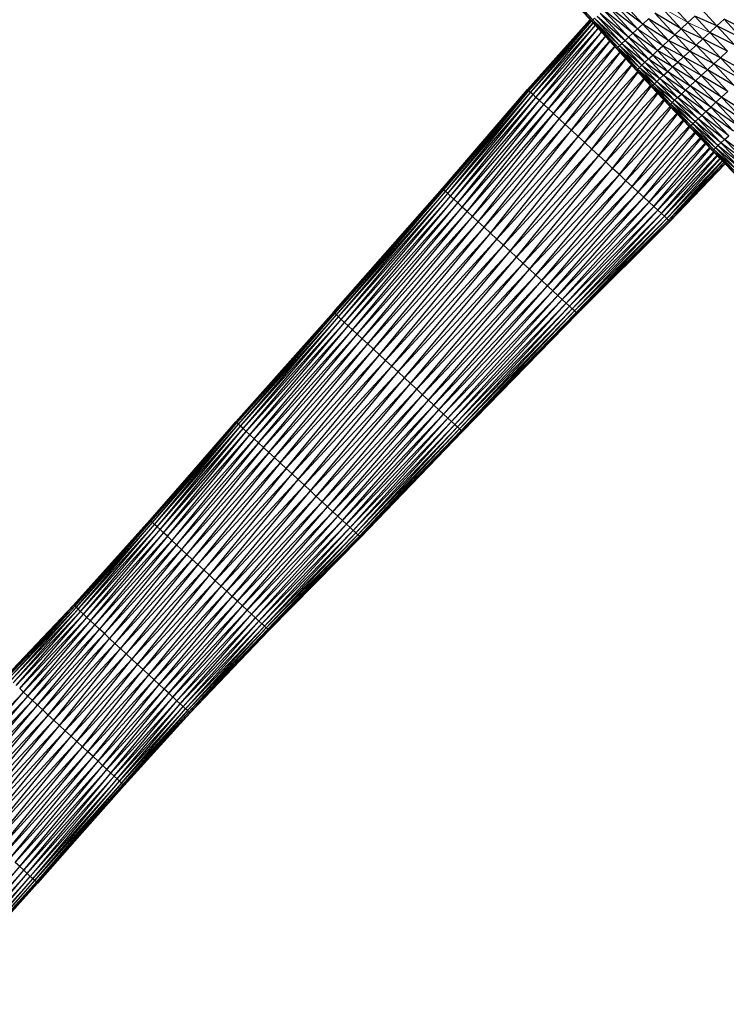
# Paper-space layout '_Right' of a CAD drawing. Header units: millimetres. Extents: x -464 to -1, y 0 to 650.
# Tile 8 of 50: x -339 to -214, y 152 to 325. Entities that reach past the tile are written whole.
import ezdxf

# ---------------------------------------------------------------- set-up
doc = ezdxf.new("R2010")
doc.units = ezdxf.units.MM

psp = doc.layouts.new('_Right')

# ---------------------------------------------------------------- linework, layer by layer
at = {"color": 7, "linetype": 'Continuous', "lineweight": 25}
for p, q in [((-249.3, 337.86), (-237.96, 325.2)), ((-249.3, 337.86), (-237.9, 325.26)), ((-237.9, 325.26), (-249.24, 337.92)), ((-249.24, 337.92), (-237.71, 325.43)), ((-237.71, 325.43), (-249.05, 338.09)), ((-228.89, 324.72), (-234.23, 328.66)), ((-229.82, 323.86), (-234.23, 328.66)), ((-228.89, 324.72), (-233.3, 329.51)), ((-220.96, 324.98), (-224.49, 328.81)), ((-232.04, 321.8), (-236.45, 326.6)), ((-231.4, 322.4), (-236.45, 326.6)), ((-230.66, 323.09), (-235.81, 327.19)), ((-231.4, 322.4), (-235.81, 327.19)), ((-230.66, 323.09), (-235.07, 327.88)), ((-229.82, 323.86), (-235.07, 327.88)), ((-222.14, 323.88), (-226.81, 326.66)), ((-222.14, 323.88), (-225.67, 327.71)), ((-215.84, 324.39), (-218.49, 327.26)), ((-249.24, 313.17), (-238.22, 325.48)), ((-249.17, 313.11), (-238.21, 325.48)), ((-249.17, 313.11), (-238.16, 325.41)), ((-248.99, 312.94), (-238.15, 325.41)), ((-248.99, 312.94), (-237.98, 325.22)), ((-248.68, 312.66), (-237.97, 325.21)), ((-248.68, 312.66), (-237.7, 324.91)), ((-248.26, 312.27), (-237.68, 324.89)), ((-237.96, 325.2), (-237.9, 325.26)), ((-237.96, 325.2), (-233.5, 320.46)), ((-237.96, 325.2), (-233.56, 320.4)), ((-237.9, 325.26), (-237.71, 325.43)), ((-237.9, 325.26), (-233.31, 320.63)), ((-233.5, 320.46), (-237.9, 325.26)), ((-237.71, 325.43), (-237.4, 325.72)), ((-233.31, 320.63), (-237.71, 325.43)), ((-237.71, 325.43), (-233, 320.92)), ((-233, 320.92), (-237.4, 325.72)), ((-237.4, 325.72), (-232.58, 321.31)), ((-232.58, 321.31), (-236.98, 326.11)), ((-236.98, 326.11), (-232.04, 321.8)), ((-228.89, 324.72), (-227.88, 325.66)), ((-223.28, 322.82), (-227.88, 325.66)), ((-224.36, 321.82), (-227.88, 325.66)), ((-222.14, 323.88), (-220.96, 324.98)), ((-220.96, 324.98), (-219.74, 326.11)), ((-218.3, 322.11), (-220.96, 324.98)), ((-217.08, 323.24), (-219.74, 326.11)), ((-215.84, 324.39), (-219.74, 326.11)), ((-215.84, 324.39), (-214.58, 325.56)), ((-211.48, 322.21), (-214.58, 325.56)), ((-210.23, 323.37), (-214.58, 325.56)), ((-248.26, 312.27), (-237.3, 324.48)), ((-247.74, 311.78), (-237.29, 324.46)), ((-247.74, 311.78), (-236.81, 323.94)), ((-247.11, 311.2), (-236.78, 323.91)), ((-247.11, 311.2), (-236.21, 323.29)), ((-246.38, 310.52), (-236.18, 323.26)), ((-231.4, 322.4), (-230.66, 323.09)), ((-230.66, 323.09), (-228.89, 324.72)), ((-226.3, 320.02), (-230.66, 323.09)), ((-227.14, 319.24), (-230.66, 323.09)), ((-226.3, 320.02), (-229.82, 323.86)), ((-224.36, 321.82), (-228.89, 324.72)), ((-225.37, 320.88), (-228.89, 324.72)), ((-223.28, 322.82), (-222.14, 323.88)), ((-218.3, 322.11), (-222.14, 323.88)), ((-219.49, 321.01), (-222.14, 323.88)), ((-218.3, 322.11), (-217.08, 323.24)), ((-217.08, 323.24), (-215.84, 324.39)), ((-212.74, 321.05), (-217.08, 323.24)), ((-213.98, 319.9), (-217.08, 323.24)), ((-211.48, 322.21), (-215.84, 324.39)), ((-212.74, 321.05), (-215.84, 324.39)), ((-246.38, 310.52), (-235.53, 322.54)), ((-245.55, 309.76), (-235.49, 322.5)), ((-245.55, 309.76), (-234.75, 321.7)), ((-244.64, 308.91), (-234.71, 321.65)), ((-233, 320.92), (-232.58, 321.31)), ((-232.58, 321.31), (-232.04, 321.8)), ((-232.58, 321.31), (-228.53, 317.96)), ((-229.07, 317.46), (-232.58, 321.31)), ((-232.04, 321.8), (-231.4, 322.4)), ((-232.04, 321.8), (-227.89, 318.55)), ((-227.14, 319.24), (-231.4, 322.4)), ((-227.89, 318.55), (-231.4, 322.4)), ((-225.37, 320.88), (-224.36, 321.82)), ((-224.36, 321.82), (-223.28, 322.82)), ((-221.71, 318.95), (-224.36, 321.82)), ((-220.63, 319.95), (-224.36, 321.82)), ((-220.63, 319.95), (-223.28, 322.82)), ((-219.49, 321.01), (-223.28, 322.82)), ((-219.49, 321.01), (-218.3, 322.11)), ((-213.98, 319.9), (-218.3, 322.11)), ((-215.19, 318.77), (-218.3, 322.11)), ((-244.64, 308.91), (-233.89, 320.76)), ((-243.65, 307.99), (-233.84, 320.7)), ((-243.65, 307.99), (-232.96, 319.74)), ((-242.59, 307.01), (-232.9, 319.67)), ((-233.56, 320.4), (-233.5, 320.46)), ((-233.56, 320.4), (-229.99, 316.61)), ((-233.56, 320.4), (-230.05, 316.55)), ((-233.5, 320.46), (-233.31, 320.63)), ((-233.5, 320.46), (-229.8, 316.78)), ((-229.99, 316.61), (-233.5, 320.46)), ((-233.31, 320.63), (-233, 320.92)), ((-233.31, 320.63), (-229.49, 317.07)), ((-229.8, 316.78), (-233.31, 320.63)), ((-233, 320.92), (-229.07, 317.46)), ((-229.49, 317.07), (-233, 320.92)), ((-227.14, 319.24), (-226.3, 320.02)), ((-226.3, 320.02), (-225.37, 320.88)), ((-222.72, 318.01), (-226.3, 320.02)), ((-223.65, 317.15), (-226.3, 320.02)), ((-222.72, 318.01), (-225.37, 320.88)), ((-221.71, 318.95), (-225.37, 320.88)), ((-221.71, 318.95), (-220.63, 319.95)), ((-220.63, 319.95), (-219.49, 321.01)), ((-216.38, 317.68), (-220.63, 319.95)), ((-217.51, 316.62), (-220.63, 319.95)), ((-215.19, 318.77), (-219.49, 321.01)), ((-216.38, 317.68), (-219.49, 321.01)), ((-215.19, 318.77), (-213.98, 319.9)), ((-242.59, 307.01), (-231.97, 318.65)), ((-241.47, 305.97), (-231.89, 318.57)), ((-229.07, 317.46), (-228.53, 317.96)), ((-228.53, 317.96), (-227.89, 318.55)), ((-228.53, 317.96), (-225.24, 315.68)), ((-225.88, 315.08), (-228.53, 317.96)), ((-227.89, 318.55), (-227.14, 319.24)), ((-225.24, 315.68), (-227.89, 318.55)), ((-227.89, 318.55), (-224.5, 316.37)), ((-223.65, 317.15), (-227.14, 319.24)), ((-224.5, 316.37), (-227.14, 319.24)), ((-223.65, 317.15), (-222.72, 318.01)), ((-222.72, 318.01), (-221.71, 318.95)), ((-218.59, 315.62), (-222.72, 318.01)), ((-219.6, 314.69), (-222.72, 318.01)), ((-217.51, 316.62), (-221.71, 318.95)), ((-218.59, 315.62), (-221.71, 318.95)), ((-216.38, 317.68), (-215.19, 318.77)), ((-210.42, 316.09), (-215.19, 318.77)), ((-211.63, 314.97), (-215.19, 318.77)), ((-241.47, 305.97), (-230.92, 317.5)), ((-240.31, 304.9), (-230.84, 317.41)), ((-240.31, 304.9), (-229.83, 316.31)), ((-239.12, 303.79), (-229.74, 316.21)), ((-230.05, 316.55), (-227.41, 313.67)), ((-230.05, 316.55), (-227.34, 313.73)), ((-229.99, 316.61), (-229.8, 316.78)), ((-227.34, 313.73), (-229.99, 316.61)), ((-229.99, 316.61), (-227.15, 313.91)), ((-229.8, 316.78), (-229.49, 317.07)), ((-227.15, 313.91), (-229.8, 316.78)), ((-229.8, 316.78), (-226.84, 314.19)), ((-229.49, 317.07), (-229.07, 317.46)), ((-226.84, 314.19), (-229.49, 317.07)), ((-229.49, 317.07), (-226.42, 314.59)), ((-226.42, 314.59), (-229.07, 317.46)), ((-229.07, 317.46), (-225.88, 315.08)), ((-225.24, 315.68), (-224.5, 316.37)), ((-224.5, 316.37), (-223.65, 317.15)), ((-224.5, 316.37), (-220.53, 313.83)), ((-221.37, 313.05), (-224.5, 316.37)), ((-219.6, 314.69), (-223.65, 317.15)), ((-220.53, 313.83), (-223.65, 317.15)), ((-218.59, 315.62), (-217.51, 316.62)), ((-217.51, 316.62), (-216.38, 317.68)), ((-212.81, 313.88), (-217.51, 316.62)), ((-213.94, 312.84), (-217.51, 316.62)), ((-211.63, 314.97), (-216.38, 317.68)), ((-212.81, 313.88), (-216.38, 317.68)), ((-239.12, 303.79), (-228.71, 315.09)), ((-237.9, 302.66), (-228.6, 314.97)), ((-226.84, 314.19), (-226.42, 314.59)), ((-226.42, 314.59), (-225.88, 315.08)), ((-226.42, 314.59), (-222.76, 311.77)), ((-223.29, 311.27), (-226.42, 314.59)), ((-225.88, 315.08), (-225.24, 315.68)), ((-225.88, 315.08), (-222.11, 312.36)), ((-222.76, 311.77), (-225.88, 315.08)), ((-225.24, 315.68), (-221.37, 313.05)), ((-222.11, 312.36), (-225.24, 315.68)), ((-220.53, 313.83), (-219.6, 314.69)), ((-219.6, 314.69), (-218.59, 315.62)), ((-215.01, 311.84), (-219.6, 314.69)), ((-216.01, 310.91), (-219.6, 314.69)), ((-213.94, 312.84), (-218.59, 315.62)), ((-215.01, 311.84), (-218.59, 315.62)), ((-264.22, 295.68), (-249.24, 313.17)), ((-264.16, 295.62), (-249.24, 313.17)), ((-264.16, 295.62), (-249.17, 313.11)), ((-263.99, 295.46), (-249.17, 313.11)), ((-263.99, 295.46), (-248.99, 312.94)), ((-263.7, 295.19), (-248.99, 312.94)), ((-263.7, 295.19), (-248.68, 312.66)), ((-263.3, 294.83), (-248.68, 312.66)), ((-249.17, 313.11), (-249.24, 313.17)), ((-248.99, 312.94), (-249.17, 313.11)), ((-248.68, 312.66), (-248.99, 312.94)), ((-248.26, 312.27), (-248.68, 312.66)), ((-237.9, 302.66), (-227.57, 313.85)), ((-236.67, 301.53), (-227.45, 313.72)), ((-227.41, 313.67), (-227.34, 313.73)), ((-227.41, 313.67), (-224.21, 310.42)), ((-227.41, 313.67), (-224.27, 310.36)), ((-227.34, 313.73), (-227.15, 313.91)), ((-224.21, 310.42), (-227.34, 313.73)), ((-227.15, 313.91), (-226.84, 314.19)), ((-227.15, 313.91), (-223.71, 310.88)), ((-224.02, 310.59), (-227.15, 313.91)), ((-226.84, 314.19), (-223.29, 311.27)), ((-223.71, 310.88), (-226.84, 314.19)), ((-222.11, 312.36), (-221.37, 313.05)), ((-221.37, 313.05), (-220.53, 313.83)), ((-216.94, 310.05), (-221.37, 313.05)), ((-217.77, 309.28), (-221.37, 313.05)), ((-216.01, 310.91), (-220.53, 313.83)), ((-216.94, 310.05), (-220.53, 313.83)), ((-215.01, 311.84), (-213.94, 312.84)), ((-263.3, 294.83), (-248.26, 312.27)), ((-262.8, 294.36), (-248.26, 312.27)), ((-262.8, 294.36), (-247.74, 311.78)), ((-262.2, 293.81), (-247.74, 311.78)), ((-262.2, 293.81), (-247.11, 311.2)), ((-261.51, 293.17), (-247.11, 311.2)), ((-247.74, 311.78), (-248.26, 312.27)), ((-247.11, 311.2), (-247.74, 311.78)), ((-246.38, 310.52), (-247.11, 311.2)), ((-236.67, 301.53), (-226.4, 312.61)), ((-235.44, 300.39), (-226.27, 312.47)), ((-235.44, 300.39), (-225.23, 311.37)), ((-234.23, 299.26), (-225.1, 311.23)), ((-223.71, 310.88), (-223.29, 311.27)), ((-223.29, 311.27), (-222.76, 311.77)), ((-219.15, 308.01), (-223.29, 311.27)), ((-219.68, 307.51), (-223.29, 311.27)), ((-222.76, 311.77), (-222.11, 312.36)), ((-218.51, 308.6), (-222.76, 311.77)), ((-219.15, 308.01), (-222.76, 311.77)), ((-217.77, 309.28), (-222.11, 312.36)), ((-218.51, 308.6), (-222.11, 312.36)), ((-216.94, 310.05), (-216.01, 310.91)), ((-216.01, 310.91), (-215.01, 311.84)), ((-211, 307.57), (-216.01, 310.91)), ((-212, 306.64), (-216.01, 310.91)), ((-209.93, 308.56), (-215.01, 311.84)), ((-211, 307.57), (-215.01, 311.84)), ((-261.51, 293.17), (-246.38, 310.52)), ((-260.73, 292.44), (-246.38, 310.52)), ((-260.73, 292.44), (-245.55, 309.76)), ((-259.87, 291.64), (-245.55, 309.76)), ((-245.55, 309.76), (-246.38, 310.52)), ((-244.64, 308.91), (-245.55, 309.76)), ((-234.23, 299.26), (-224.07, 310.15)), ((-233.03, 298.15), (-223.93, 310)), ((-224.27, 310.36), (-224.21, 310.42)), ((-224.27, 310.36), (-220.6, 306.66)), ((-224.27, 310.36), (-220.66, 306.61)), ((-224.21, 310.42), (-224.02, 310.59)), ((-220.41, 306.84), (-224.21, 310.42)), ((-220.6, 306.66), (-224.21, 310.42)), ((-224.02, 310.59), (-223.71, 310.88)), ((-220.1, 307.12), (-224.02, 310.59)), ((-220.41, 306.84), (-224.02, 310.59)), ((-219.68, 307.51), (-223.71, 310.88)), ((-220.1, 307.12), (-223.71, 310.88)), ((-218.51, 308.6), (-217.77, 309.28)), ((-217.77, 309.28), (-216.94, 310.05)), ((-212.92, 305.79), (-217.77, 309.28)), ((-213.75, 305.02), (-217.77, 309.28)), ((-212, 306.64), (-216.94, 310.05)), ((-212.92, 305.79), (-216.94, 310.05)), ((-259.87, 291.64), (-244.64, 308.91)), ((-258.93, 290.77), (-244.64, 308.91)), ((-258.93, 290.77), (-243.65, 307.99)), ((-257.92, 289.84), (-243.65, 307.99)), ((-243.65, 307.99), (-244.64, 308.91)), ((-242.59, 307.01), (-243.65, 307.99)), ((-233.03, 298.15), (-222.92, 308.96)), ((-231.87, 297.08), (-222.78, 308.81)), ((-231.87, 297.08), (-221.81, 307.8)), ((-230.76, 296.05), (-221.66, 307.65)), ((-220.1, 307.12), (-219.68, 307.51)), ((-219.68, 307.51), (-219.15, 308.01)), ((-215.12, 303.75), (-219.68, 307.51)), ((-215.65, 303.26), (-219.68, 307.51)), ((-219.15, 308.01), (-218.51, 308.6)), ((-214.49, 304.34), (-219.15, 308.01)), ((-215.12, 303.75), (-219.15, 308.01)), ((-213.75, 305.02), (-218.51, 308.6)), ((-214.49, 304.34), (-218.51, 308.6)), ((-257.92, 289.84), (-242.59, 307.01)), ((-256.86, 288.86), (-242.59, 307.01)), ((-256.86, 288.86), (-241.47, 305.97)), ((-255.76, 287.84), (-241.47, 305.97)), ((-241.47, 305.97), (-242.59, 307.01)), ((-240.31, 304.9), (-241.47, 305.97)), ((-230.76, 296.05), (-220.74, 306.69)), ((-229.7, 295.07), (-220.6, 306.54)), ((-220.66, 306.61), (-220.6, 306.66)), ((-220.66, 306.61), (-216.62, 302.35)), ((-220.6, 306.66), (-220.41, 306.84)), ((-220.6, 306.66), (-216.38, 302.58)), ((-216.56, 302.41), (-220.6, 306.66)), ((-220.41, 306.84), (-220.1, 307.12)), ((-216.07, 302.87), (-220.41, 306.84)), ((-216.38, 302.58), (-220.41, 306.84)), ((-215.65, 303.26), (-220.1, 307.12)), ((-216.07, 302.87), (-220.1, 307.12)), ((-255.76, 287.84), (-240.31, 304.9)), ((-254.63, 286.79), (-240.31, 304.9)), ((-239.12, 303.79), (-240.31, 304.9)), ((-229.7, 295.07), (-219.73, 305.62)), ((-228.71, 294.15), (-219.59, 305.48)), ((-228.71, 294.15), (-218.78, 304.63)), ((-227.8, 293.3), (-218.65, 304.49)), ((-215.12, 303.75), (-214.49, 304.34)), ((-214.49, 304.34), (-213.75, 305.02)), ((-209.92, 301.02), (-214.49, 304.34)), ((-210.65, 300.35), (-214.49, 304.34)), ((-254.63, 286.79), (-239.12, 303.79)), ((-253.48, 285.72), (-239.12, 303.79)), ((-253.48, 285.72), (-237.9, 302.66)), ((-252.32, 284.64), (-237.9, 302.66)), ((-237.9, 302.66), (-239.12, 303.79)), ((-236.67, 301.53), (-237.9, 302.66)), ((-227.8, 293.3), (-217.91, 303.71)), ((-226.98, 292.54), (-217.79, 303.59)), ((-226.98, 292.54), (-217.13, 302.89)), ((-226.25, 291.87), (-217.02, 302.77)), ((-216.62, 302.35), (-216.56, 302.41)), ((-216.62, 302.35), (-212.71, 298.44)), ((-216.62, 302.35), (-212.77, 298.38)), ((-216.56, 302.41), (-216.38, 302.58)), ((-216.56, 302.41), (-212.52, 298.61)), ((-212.71, 298.44), (-216.56, 302.41)), ((-216.38, 302.58), (-216.07, 302.87)), ((-216.38, 302.58), (-212.22, 298.89)), ((-212.52, 298.61), (-216.38, 302.58)), ((-216.07, 302.87), (-215.65, 303.26)), ((-211.8, 299.27), (-216.07, 302.87)), ((-212.22, 298.89), (-216.07, 302.87)), ((-215.65, 303.26), (-215.12, 303.75)), ((-211.28, 299.76), (-215.65, 303.26)), ((-211.8, 299.27), (-215.65, 303.26)), ((-210.65, 300.35), (-215.12, 303.75)), ((-211.28, 299.76), (-215.12, 303.75)), ((-252.32, 284.64), (-236.67, 301.53)), ((-251.15, 283.57), (-236.67, 301.53)), ((-235.44, 300.39), (-236.67, 301.53)), ((-226.25, 291.87), (-216.43, 302.16)), ((-225.62, 291.28), (-216.33, 302.06)), ((-225.62, 291.28), (-215.83, 301.53)), ((-225.09, 290.8), (-215.74, 301.45)), ((-224.68, 290.41), (-215.26, 300.94)), ((-224.68, 290.41), (-214.92, 300.6)), ((-224.38, 290.13), (-214.87, 300.55)), ((-251.15, 283.57), (-235.44, 300.39)), ((-250, 282.5), (-235.44, 300.39)), ((-250, 282.5), (-234.23, 299.26)), ((-248.87, 281.45), (-234.23, 299.26)), ((-234.23, 299.26), (-235.44, 300.39)), ((-233.03, 298.15), (-234.23, 299.26)), ((-214.63, 300.3), (-224.38, 290.13)), ((-214.6, 300.27), (-224.19, 289.96)), ((-214.45, 300.11), (-224.19, 289.96)), ((-214.44, 300.1), (-224.13, 289.9)), ((-248.87, 281.45), (-233.03, 298.15)), ((-247.77, 280.43), (-233.03, 298.15)), ((-247.77, 280.43), (-231.87, 297.08)), ((-246.71, 279.45), (-231.87, 297.08)), ((-231.87, 297.08), (-233.03, 298.15)), ((-230.76, 296.05), (-231.87, 297.08)), ((-283.43, 273.88), (-264.22, 295.68)), ((-283.37, 273.83), (-264.22, 295.68)), ((-283.37, 273.83), (-264.16, 295.62)), ((-283.2, 273.67), (-264.16, 295.62)), ((-283.2, 273.67), (-263.99, 295.46)), ((-282.93, 273.41), (-263.99, 295.46)), ((-264.16, 295.62), (-264.22, 295.68)), ((-263.99, 295.46), (-264.16, 295.62)), ((-263.7, 295.19), (-263.99, 295.46)), ((-246.71, 279.45), (-230.76, 296.05)), ((-245.71, 278.52), (-230.76, 296.05)), ((-229.7, 295.07), (-230.76, 296.05)), ((-282.93, 273.41), (-263.7, 295.19)), ((-282.55, 273.06), (-263.7, 295.19)), ((-282.55, 273.06), (-263.3, 294.83)), ((-282.07, 272.62), (-263.3, 294.83)), ((-282.07, 272.62), (-262.8, 294.36)), ((-281.5, 272.09), (-262.8, 294.36)), ((-281.5, 272.09), (-262.2, 293.81)), ((-280.84, 271.48), (-262.2, 293.81)), ((-263.3, 294.83), (-263.7, 295.19)), ((-262.8, 294.36), (-263.3, 294.83)), ((-262.2, 293.81), (-262.8, 294.36)), ((-261.51, 293.17), (-262.2, 293.81)), ((-245.71, 278.52), (-229.7, 295.07)), ((-244.77, 277.65), (-229.7, 295.07)), ((-244.77, 277.65), (-228.71, 294.15)), ((-243.91, 276.85), (-228.71, 294.15)), ((-228.71, 294.15), (-229.7, 295.07)), ((-227.8, 293.3), (-228.71, 294.15)), ((-280.84, 271.48), (-261.51, 293.17)), ((-280.09, 270.79), (-261.51, 293.17)), ((-280.09, 270.79), (-260.73, 292.44)), ((-279.27, 270.02), (-260.73, 292.44)), ((-260.73, 292.44), (-261.51, 293.17)), ((-259.87, 291.64), (-260.73, 292.44)), ((-243.91, 276.85), (-227.8, 293.3)), ((-243.13, 276.13), (-227.8, 293.3)), ((-243.13, 276.13), (-226.98, 292.54)), ((-242.44, 275.49), (-226.98, 292.54)), ((-242.44, 275.49), (-226.25, 291.87)), ((-241.84, 274.94), (-226.25, 291.87)), ((-226.98, 292.54), (-227.8, 293.3)), ((-226.25, 291.87), (-226.98, 292.54)), ((-225.62, 291.28), (-226.25, 291.87)), ((-279.27, 270.02), (-259.87, 291.64)), ((-278.37, 269.19), (-259.87, 291.64)), ((-278.37, 269.19), (-258.93, 290.77)), ((-277.41, 268.3), (-258.93, 290.77)), ((-258.93, 290.77), (-259.87, 291.64)), ((-257.92, 289.84), (-258.93, 290.77)), ((-241.84, 274.94), (-225.62, 291.28)), ((-241.35, 274.48), (-225.62, 291.28)), ((-241.35, 274.48), (-225.09, 290.8)), ((-240.95, 274.11), (-225.09, 290.8)), ((-240.95, 274.11), (-224.68, 290.41)), ((-240.67, 273.85), (-224.68, 290.41)), ((-240.67, 273.85), (-224.38, 290.13)), ((-224.38, 290.13), (-240.49, 273.69)), ((-225.09, 290.8), (-225.62, 291.28)), ((-224.68, 290.41), (-225.09, 290.8)), ((-224.38, 290.13), (-224.68, 290.41)), ((-224.19, 289.96), (-224.38, 290.13)), ((-277.41, 268.3), (-257.92, 289.84)), ((-276.4, 267.37), (-257.92, 289.84)), ((-276.4, 267.37), (-256.86, 288.86)), ((-275.35, 266.39), (-256.86, 288.86)), ((-256.86, 288.86), (-257.92, 289.84)), ((-255.76, 287.84), (-256.86, 288.86)), ((-224.19, 289.96), (-240.49, 273.69)), ((-224.19, 289.96), (-240.43, 273.63)), ((-224.13, 289.9), (-240.43, 273.63)), ((-224.13, 289.9), (-224.19, 289.96)), ((-275.35, 266.39), (-255.76, 287.84)), ((-274.27, 265.39), (-255.76, 287.84)), ((-274.27, 265.39), (-254.63, 286.79)), ((-273.17, 264.37), (-254.63, 286.79)), ((-254.63, 286.79), (-255.76, 287.84)), ((-253.48, 285.72), (-254.63, 286.79)), ((-273.17, 264.37), (-253.48, 285.72)), ((-272.06, 263.34), (-253.48, 285.72)), ((-252.32, 284.64), (-253.48, 285.72)), ((-272.06, 263.34), (-252.32, 284.64)), ((-270.95, 262.31), (-252.32, 284.64)), ((-270.95, 262.31), (-251.15, 283.57)), ((-269.85, 261.29), (-251.15, 283.57)), ((-251.15, 283.57), (-252.32, 284.64)), ((-250, 282.5), (-251.15, 283.57)), ((-269.85, 261.29), (-250, 282.5)), ((-268.77, 260.29), (-250, 282.5)), ((-268.77, 260.29), (-248.87, 281.45)), ((-267.72, 259.32), (-248.87, 281.45)), ((-248.87, 281.45), (-250, 282.5)), ((-247.77, 280.43), (-248.87, 281.45)), ((-267.72, 259.32), (-247.77, 280.43)), ((-266.71, 258.39), (-247.77, 280.43)), ((-246.71, 279.45), (-247.77, 280.43)), ((-266.71, 258.39), (-246.71, 279.45)), ((-265.75, 257.5), (-246.71, 279.45)), ((-265.75, 257.5), (-245.71, 278.52)), ((-264.86, 256.67), (-245.71, 278.52)), ((-245.71, 278.52), (-246.71, 279.45)), ((-244.77, 277.65), (-245.71, 278.52)), ((-264.86, 256.67), (-244.77, 277.65)), ((-264.03, 255.9), (-244.77, 277.65)), ((-264.03, 255.9), (-243.91, 276.85)), ((-263.29, 255.21), (-243.91, 276.85)), ((-243.91, 276.85), (-244.77, 277.65)), ((-243.13, 276.13), (-243.91, 276.85)), ((-263.29, 255.21), (-243.13, 276.13)), ((-262.63, 254.6), (-243.13, 276.13)), ((-262.63, 254.6), (-242.44, 275.49)), ((-262.06, 254.08), (-242.44, 275.49)), ((-262.06, 254.08), (-241.84, 274.94)), ((-261.59, 253.64), (-241.84, 274.94)), ((-261.59, 253.64), (-241.35, 274.48)), ((-261.21, 253.29), (-241.35, 274.48)), ((-242.44, 275.49), (-243.13, 276.13)), ((-241.84, 274.94), (-242.44, 275.49)), ((-241.35, 274.48), (-241.84, 274.94)), ((-240.95, 274.11), (-241.35, 274.48)), ((-300.69, 254.57), (-283.43, 273.88)), ((-300.63, 254.52), (-283.43, 273.88)), ((-300.63, 254.52), (-283.37, 273.83)), ((-300.47, 254.36), (-283.37, 273.83)), ((-300.47, 254.36), (-283.2, 273.67)), ((-300.2, 254.12), (-283.2, 273.67)), ((-300.2, 254.12), (-282.93, 273.41)), ((-299.83, 253.78), (-282.93, 273.41)), ((-299.83, 253.78), (-282.55, 273.06)), ((-299.37, 253.35), (-282.55, 273.06)), ((-283.37, 273.83), (-283.43, 273.88)), ((-283.2, 273.67), (-283.37, 273.83)), ((-282.93, 273.41), (-283.2, 273.67)), ((-282.55, 273.06), (-282.93, 273.41)), ((-282.07, 272.62), (-282.55, 273.06)), ((-261.21, 253.29), (-240.95, 274.11)), ((-260.94, 253.04), (-240.95, 274.11)), ((-260.94, 253.04), (-240.67, 273.85)), ((-260.77, 252.88), (-240.67, 273.85)), ((-240.49, 273.69), (-260.77, 252.88)), ((-240.49, 273.69), (-260.72, 252.83)), ((-240.43, 273.63), (-260.72, 252.83)), ((-240.67, 273.85), (-240.95, 274.11)), ((-240.49, 273.69), (-240.67, 273.85)), ((-240.43, 273.63), (-240.49, 273.69)), ((-299.37, 253.35), (-282.07, 272.62)), ((-298.82, 252.83), (-282.07, 272.62)), ((-298.82, 252.83), (-281.5, 272.09)), ((-298.18, 252.24), (-281.5, 272.09)), ((-298.18, 252.24), (-280.84, 271.48)), ((-297.45, 251.57), (-280.84, 271.48)), ((-281.5, 272.09), (-282.07, 272.62)), ((-280.84, 271.48), (-281.5, 272.09)), ((-280.09, 270.79), (-280.84, 271.48)), ((-297.45, 251.57), (-280.09, 270.79)), ((-296.65, 250.83), (-280.09, 270.79)), ((-296.65, 250.83), (-279.27, 270.02)), ((-295.78, 250.02), (-279.27, 270.02)), ((-279.27, 270.02), (-280.09, 270.79)), ((-278.37, 269.19), (-279.27, 270.02)), ((-295.78, 250.02), (-278.37, 269.19)), ((-294.85, 249.16), (-278.37, 269.19)), ((-294.85, 249.16), (-277.41, 268.3)), ((-293.87, 248.25), (-277.41, 268.3)), ((-277.41, 268.3), (-278.37, 269.19)), ((-276.4, 267.37), (-277.41, 268.3)), ((-293.87, 248.25), (-276.4, 267.37)), ((-292.85, 247.31), (-276.4, 267.37)), ((-292.85, 247.31), (-275.35, 266.39)), ((-291.81, 246.34), (-275.35, 266.39)), ((-275.35, 266.39), (-276.4, 267.37)), ((-274.27, 265.39), (-275.35, 266.39)), ((-291.81, 246.34), (-274.27, 265.39)), ((-290.74, 245.35), (-274.27, 265.39)), ((-290.74, 245.35), (-273.17, 264.37)), ((-289.66, 244.35), (-273.17, 264.37)), ((-273.17, 264.37), (-274.27, 265.39)), ((-272.06, 263.34), (-273.17, 264.37)), ((-272.06, 263.34), (-289.66, 244.35)), ((-288.58, 243.35), (-272.06, 263.34)), ((-288.58, 243.35), (-270.95, 262.31)), ((-287.52, 242.36), (-270.95, 262.31)), ((-270.95, 262.31), (-272.06, 263.34)), ((-269.85, 261.29), (-270.95, 262.31)), ((-287.52, 242.36), (-269.85, 261.29)), ((-286.47, 241.39), (-269.85, 261.29)), ((-268.77, 260.29), (-269.85, 261.29)), ((-286.47, 241.39), (-268.77, 260.29)), ((-285.45, 240.45), (-268.77, 260.29)), ((-285.45, 240.45), (-267.72, 259.32)), ((-284.48, 239.54), (-267.72, 259.32)), ((-267.72, 259.32), (-268.77, 260.29)), ((-266.71, 258.39), (-267.72, 259.32)), ((-284.48, 239.54), (-266.71, 258.39)), ((-283.55, 238.68), (-266.71, 258.39)), ((-282.68, 237.88), (-265.75, 257.5)), ((-265.75, 257.5), (-266.71, 258.39)), ((-264.86, 256.67), (-265.75, 257.5)), ((-282.68, 237.88), (-264.86, 256.67)), ((-281.88, 237.14), (-264.86, 256.67)), ((-281.88, 237.14), (-264.03, 255.9)), ((-281.16, 236.47), (-264.03, 255.9)), ((-264.03, 255.9), (-264.86, 256.67)), ((-264.03, 255.9), (-263.29, 255.21)), ((-315.76, 237.15), (-300.69, 254.57)), ((-315.76, 237.15), (-300.63, 254.52)), ((-315.6, 237.01), (-300.63, 254.52)), ((-315.6, 237.01), (-300.47, 254.36)), ((-315.35, 236.77), (-300.47, 254.36)), ((-315.35, 236.77), (-300.2, 254.12)), ((-315, 236.45), (-300.2, 254.12)), ((-315, 236.45), (-299.83, 253.78)), ((-314.56, 236.04), (-299.83, 253.78)), ((-300.63, 254.52), (-300.69, 254.57)), ((-300.47, 254.36), (-300.63, 254.52)), ((-300.2, 254.12), (-300.47, 254.36)), ((-299.83, 253.78), (-300.2, 254.12)), ((-299.37, 253.35), (-299.83, 253.78)), ((-281.16, 236.47), (-263.29, 255.21)), ((-280.52, 235.88), (-263.29, 255.21)), ((-280.52, 235.88), (-262.63, 254.6)), ((-279.97, 235.37), (-262.63, 254.6)), ((-279.97, 235.37), (-262.06, 254.08)), ((-279.51, 234.94), (-262.06, 254.08)), ((-279.51, 234.94), (-261.59, 253.64)), ((-279.14, 234.6), (-261.59, 253.64)), ((-263.29, 255.21), (-262.63, 254.6)), ((-262.63, 254.6), (-262.06, 254.08)), ((-262.06, 254.08), (-261.59, 253.64)), ((-261.59, 253.64), (-261.21, 253.29)), ((-314.56, 236.04), (-299.37, 253.35)), ((-314.03, 235.55), (-299.37, 253.35)), ((-314.03, 235.55), (-298.82, 252.83)), ((-313.42, 234.99), (-298.82, 252.83)), ((-313.42, 234.99), (-298.18, 252.24)), ((-312.73, 234.35), (-298.18, 252.24)), ((-298.82, 252.83), (-299.37, 253.35)), ((-298.18, 252.24), (-298.82, 252.83)), ((-297.45, 251.57), (-298.18, 252.24)), ((-279.14, 234.6), (-261.21, 253.29)), ((-278.88, 234.36), (-261.21, 253.29)), ((-278.88, 234.36), (-260.94, 253.04)), ((-278.72, 234.21), (-260.94, 253.04)), ((-260.77, 252.88), (-278.72, 234.21)), ((-260.77, 252.88), (-278.66, 234.16)), ((-260.72, 252.83), (-278.66, 234.16)), ((-261.21, 253.29), (-260.94, 253.04)), ((-260.94, 253.04), (-260.77, 252.88)), ((-260.72, 252.83), (-260.77, 252.88)), ((-312.73, 234.35), (-297.45, 251.57)), ((-297.45, 251.57), (-311.97, 233.64)), ((-296.65, 250.83), (-311.97, 233.64)), ((-296.65, 250.83), (-311.14, 232.87)), ((-297.45, 251.57), (-296.65, 250.83)), ((-296.65, 250.83), (-295.78, 250.02)), ((-295.78, 250.02), (-311.14, 232.87)), ((-295.78, 250.02), (-310.25, 232.05)), ((-294.85, 249.16), (-310.25, 232.05)), ((-294.85, 249.16), (-309.32, 231.18)), ((-295.78, 250.02), (-294.85, 249.16)), ((-294.85, 249.16), (-293.87, 248.25)), ((-293.87, 248.25), (-309.32, 231.18)), ((-293.87, 248.25), (-308.35, 230.29)), ((-292.85, 247.31), (-308.35, 230.29)), ((-292.85, 247.31), (-307.35, 229.36)), ((-293.87, 248.25), (-292.85, 247.31)), ((-292.85, 247.31), (-291.81, 246.34)), ((-291.81, 246.34), (-307.35, 229.36)), ((-291.81, 246.34), (-306.33, 228.42)), ((-290.74, 245.35), (-306.33, 228.42)), ((-305.31, 227.47), (-290.74, 245.35)), ((-291.81, 246.34), (-290.74, 245.35)), ((-290.74, 245.35), (-289.66, 244.35)), ((-289.66, 244.35), (-305.31, 227.47)), ((-304.28, 226.52), (-289.66, 244.35)), ((-304.28, 226.52), (-288.58, 243.35)), ((-303.26, 225.57), (-288.58, 243.35)), ((-288.58, 243.35), (-289.66, 244.35)), ((-287.52, 242.36), (-288.58, 243.35)), ((-303.26, 225.57), (-287.52, 242.36)), ((-302.27, 224.65), (-287.52, 242.36)), ((-286.47, 241.39), (-287.52, 242.36)), ((-302.27, 224.65), (-286.47, 241.39)), ((-301.3, 223.75), (-286.47, 241.39)), ((-301.3, 223.75), (-285.45, 240.45)), ((-300.37, 222.89), (-285.45, 240.45)), ((-285.45, 240.45), (-286.47, 241.39)), ((-283.55, 238.68), (-285.45, 240.45)), ((-300.37, 222.89), (-284.48, 239.54)), ((-299.48, 222.07), (-284.48, 239.54)), ((-299.48, 222.07), (-283.55, 238.68)), ((-298.65, 221.3), (-283.55, 238.68)), ((-329.28, 222.23), (-315.81, 237.2)), ((-329.23, 222.18), (-315.81, 237.2)), ((-329.23, 222.18), (-315.76, 237.15)), ((-329.07, 222.03), (-315.76, 237.15)), ((-329.07, 222.03), (-315.6, 237.01)), ((-328.82, 221.8), (-315.6, 237.01)), ((-328.82, 221.8), (-315.35, 236.77)), ((-328.48, 221.49), (-315.35, 236.77)), ((-328.48, 221.49), (-315, 236.45)), ((-328.05, 221.09), (-315, 236.45)), ((-315.76, 237.15), (-315.81, 237.2)), ((-315.6, 237.01), (-315.76, 237.15)), ((-315.35, 236.77), (-315.6, 237.01)), ((-315, 236.45), (-315.35, 236.77)), ((-314.56, 236.04), (-315, 236.45)), ((-298.65, 221.3), (-282.68, 237.88)), ((-297.89, 220.6), (-281.88, 237.14)), ((-297.21, 219.96), (-281.88, 237.14)), ((-297.21, 219.96), (-281.16, 236.47)), ((-296.6, 219.39), (-281.16, 236.47)), ((-281.88, 237.14), (-282.68, 237.88)), ((-281.16, 236.47), (-281.88, 237.14)), ((-280.52, 235.88), (-281.16, 236.47)), ((-328.05, 221.09), (-314.56, 236.04)), ((-327.53, 220.61), (-314.56, 236.04)), ((-327.53, 220.61), (-314.03, 235.55)), ((-326.94, 220.05), (-314.03, 235.55)), ((-326.94, 220.05), (-313.42, 234.99)), ((-326.26, 219.43), (-313.42, 234.99)), ((-314.03, 235.55), (-314.56, 236.04)), ((-313.42, 234.99), (-314.03, 235.55)), ((-312.73, 234.35), (-313.42, 234.99)), ((-296.6, 219.39), (-280.52, 235.88)), ((-296.07, 218.91), (-280.52, 235.88)), ((-296.07, 218.91), (-279.97, 235.37)), ((-295.63, 218.5), (-279.97, 235.37)), ((-279.51, 234.94), (-295.63, 218.5)), ((-279.51, 234.94), (-295.29, 218.18)), ((-279.14, 234.6), (-295.29, 218.18)), ((-279.14, 234.6), (-295.03, 217.95)), ((-279.97, 235.37), (-280.52, 235.88)), ((-279.51, 234.94), (-279.97, 235.37)), ((-279.14, 234.6), (-279.51, 234.94)), ((-278.88, 234.36), (-279.14, 234.6)), ((-326.26, 219.43), (-312.73, 234.35)), ((-312.73, 234.35), (-325.51, 218.74)), ((-311.97, 233.64), (-325.51, 218.74)), ((-311.97, 233.64), (-324.7, 217.98)), ((-311.14, 232.87), (-324.7, 217.98)), ((-311.14, 232.87), (-323.84, 217.18)), ((-311.97, 233.64), (-312.73, 234.35)), ((-311.14, 232.87), (-311.97, 233.64)), ((-310.25, 232.05), (-311.14, 232.87)), ((-278.88, 234.36), (-295.03, 217.95)), ((-278.88, 234.36), (-294.88, 217.8)), ((-278.72, 234.21), (-294.88, 217.8)), ((-278.72, 234.21), (-294.83, 217.76)), ((-278.66, 234.16), (-294.83, 217.76)), ((-278.72, 234.21), (-278.88, 234.36)), ((-278.66, 234.16), (-278.72, 234.21)), ((-310.25, 232.05), (-323.84, 217.18)), ((-310.25, 232.05), (-322.92, 216.33)), ((-309.32, 231.18), (-322.92, 216.33)), ((-309.32, 231.18), (-321.97, 215.45)), ((-308.35, 230.29), (-310.25, 232.05)), ((-308.35, 230.29), (-321.97, 215.45)), ((-308.35, 230.29), (-321, 214.55)), ((-307.35, 229.36), (-321, 214.55)), ((-307.35, 229.36), (-320, 213.63)), ((-307.35, 229.36), (-308.35, 230.29)), ((-306.33, 228.42), (-307.35, 229.36)), ((-306.33, 228.42), (-320, 213.63)), ((-306.33, 228.42), (-319, 212.7)), ((-305.31, 227.47), (-306.33, 228.42)), ((-305.31, 227.47), (-319, 212.7)), ((-317.99, 211.76), (-305.31, 227.47)), ((-317.99, 211.76), (-304.28, 226.52)), ((-317, 210.84), (-304.28, 226.52)), ((-304.28, 226.52), (-305.31, 227.47)), ((-303.26, 225.57), (-304.28, 226.52)), ((-317, 210.84), (-303.26, 225.57)), ((-316.02, 209.94), (-303.26, 225.57)), ((-316.02, 209.94), (-302.27, 224.65)), ((-315.07, 209.06), (-302.27, 224.65)), ((-302.27, 224.65), (-303.26, 225.57)), ((-301.3, 223.75), (-302.27, 224.65)), ((-315.07, 209.06), (-301.3, 223.75)), ((-314.16, 208.21), (-301.3, 223.75)), ((-314.16, 208.21), (-300.37, 222.89)), ((-313.3, 207.41), (-300.37, 222.89)), ((-300.37, 222.89), (-301.3, 223.75)), ((-299.48, 222.07), (-300.37, 222.89)), ((-341.14, 209.68), (-329.28, 222.23)), ((-341.09, 209.63), (-329.28, 222.23)), ((-341.09, 209.63), (-329.23, 222.18)), ((-340.93, 209.49), (-329.23, 222.18)), ((-340.93, 209.49), (-329.07, 222.03)), ((-340.68, 209.25), (-329.07, 222.03)), ((-340.68, 209.25), (-328.82, 221.8)), ((-340.33, 208.93), (-328.82, 221.8)), ((-340.33, 208.93), (-328.48, 221.49)), ((-339.9, 208.53), (-328.48, 221.49)), ((-339.9, 208.53), (-328.05, 221.09)), ((-339.37, 208.04), (-328.05, 221.09)), ((-339.37, 208.04), (-327.53, 220.61)), ((-338.77, 207.48), (-327.53, 220.61)), ((-329.23, 222.18), (-329.28, 222.23)), ((-329.07, 222.03), (-329.23, 222.18)), ((-328.82, 221.8), (-329.07, 222.03)), ((-328.48, 221.49), (-328.82, 221.8)), ((-328.05, 221.09), (-328.48, 221.49)), ((-327.53, 220.61), (-328.05, 221.09)), ((-326.94, 220.05), (-327.53, 220.61)), ((-313.3, 207.41), (-299.48, 222.07)), ((-312.49, 206.66), (-299.48, 222.07)), ((-312.49, 206.66), (-298.65, 221.3)), ((-311.74, 205.97), (-298.65, 221.3)), ((-311.74, 205.97), (-297.89, 220.6)), ((-298.65, 221.3), (-299.48, 222.07)), ((-297.89, 220.6), (-298.65, 221.3)), ((-297.21, 219.96), (-297.89, 220.6)), ((-338.77, 207.48), (-326.94, 220.05)), ((-338.09, 206.85), (-326.94, 220.05)), ((-338.09, 206.85), (-326.26, 219.43)), ((-337.33, 206.15), (-326.26, 219.43)), ((-326.26, 219.43), (-326.94, 220.05)), ((-325.51, 218.74), (-326.26, 219.43)), ((-311.07, 205.35), (-297.21, 219.96)), ((-310.47, 204.8), (-297.21, 219.96)), ((-310.47, 204.8), (-296.6, 219.39)), ((-309.96, 204.32), (-296.6, 219.39)), ((-309.96, 204.32), (-296.07, 218.91)), ((-309.53, 203.92), (-296.07, 218.91)), ((-296.6, 219.39), (-297.21, 219.96)), ((-296.07, 218.91), (-296.6, 219.39)), ((-295.63, 218.5), (-296.07, 218.91)), ((-337.33, 206.15), (-325.51, 218.74)), ((-336.51, 205.39), (-325.51, 218.74)), ((-336.51, 205.39), (-324.7, 217.98)), ((-335.63, 204.57), (-324.7, 217.98)), ((-335.63, 204.57), (-323.84, 217.18)), ((-334.71, 203.72), (-323.84, 217.18)), ((-324.7, 217.98), (-325.51, 218.74)), ((-323.84, 217.18), (-324.7, 217.98)), ((-322.92, 216.33), (-323.84, 217.18)), ((-309.53, 203.92), (-295.63, 218.5)), ((-295.63, 218.5), (-309.19, 203.61)), ((-295.29, 218.18), (-309.19, 203.61)), ((-295.29, 218.18), (-308.94, 203.38)), ((-295.03, 217.95), (-308.94, 203.38)), ((-295.03, 217.95), (-308.79, 203.24)), ((-294.88, 217.8), (-308.79, 203.24)), ((-294.88, 217.8), (-308.74, 203.19)), ((-294.83, 217.76), (-308.74, 203.19)), ((-295.29, 218.18), (-295.63, 218.5)), ((-295.03, 217.95), (-295.29, 218.18)), ((-294.88, 217.8), (-295.03, 217.95)), ((-294.83, 217.76), (-294.88, 217.8)), ((-334.71, 203.72), (-322.92, 216.33)), ((-333.74, 202.83), (-322.92, 216.33)), ((-333.74, 202.83), (-321.97, 215.45)), ((-332.76, 201.91), (-321.97, 215.45)), ((-321.97, 215.45), (-322.92, 216.33)), ((-321, 214.55), (-321.97, 215.45)), ((-332.76, 201.91), (-321, 214.55)), ((-331.75, 200.98), (-321, 214.55)), ((-331.75, 200.98), (-320, 213.63)), ((-330.73, 200.03), (-320, 213.63)), ((-320, 213.63), (-321, 214.55)), ((-319, 212.7), (-320, 213.63)), ((-330.73, 200.03), (-319, 212.7)), ((-329.72, 199.09), (-319, 212.7)), ((-317.99, 211.76), (-319, 212.7)), ((-329.72, 199.09), (-317.99, 211.76)), ((-328.71, 198.16), (-317.99, 211.76)), ((-328.71, 198.16), (-317, 210.84)), ((-327.72, 197.24), (-317, 210.84)), ((-317, 210.84), (-317.99, 211.76)), ((-316.02, 209.94), (-317, 210.84)), ((-327.72, 197.24), (-316.02, 209.94)), ((-326.76, 196.35), (-316.02, 209.94)), ((-326.76, 196.35), (-315.07, 209.06)), ((-325.84, 195.5), (-315.07, 209.06)), ((-315.07, 209.06), (-316.02, 209.94)), ((-314.16, 208.21), (-315.07, 209.06)), ((-354, 190.22), (-338.09, 206.85)), ((-353.22, 189.49), (-338.09, 206.85)), ((-338.09, 206.85), (-338.77, 207.48)), ((-337.33, 206.15), (-338.09, 206.85)), ((-325.84, 195.5), (-314.16, 208.21)), ((-324.96, 194.69), (-314.16, 208.21)), ((-324.96, 194.69), (-313.3, 207.41)), ((-324.14, 193.93), (-313.3, 207.41)), ((-313.3, 207.41), (-314.16, 208.21)), ((-312.49, 206.66), (-313.3, 207.41)), ((-353.22, 189.49), (-337.33, 206.15)), ((-352.36, 188.7), (-337.33, 206.15)), ((-352.36, 188.7), (-336.51, 205.39)), ((-351.45, 187.86), (-336.51, 205.39)), ((-336.51, 205.39), (-337.33, 206.15)), ((-334.71, 203.72), (-336.51, 205.39)), ((-324.14, 193.93), (-312.49, 206.66)), ((-323.39, 193.23), (-312.49, 206.66)), ((-323.39, 193.23), (-311.74, 205.97)), ((-322.71, 192.6), (-311.74, 205.97)), ((-322.1, 192.04), (-311.07, 205.35)), ((-311.07, 205.35), (-312.49, 206.66)), ((-310.47, 204.8), (-311.07, 205.35)), ((-351.45, 187.86), (-335.63, 204.57)), ((-350.5, 186.97), (-335.63, 204.57)), ((-350.5, 186.97), (-334.71, 203.72)), ((-349.5, 186.05), (-334.71, 203.72)), ((-333.74, 202.83), (-334.71, 203.72)), ((-322.1, 192.04), (-310.47, 204.8)), ((-321.58, 191.56), (-310.47, 204.8)), ((-321.58, 191.56), (-309.96, 204.32)), ((-321.15, 191.15), (-309.96, 204.32)), ((-321.15, 191.15), (-309.53, 203.92)), ((-320.81, 190.83), (-309.53, 203.92)), ((-309.19, 203.61), (-320.81, 190.83)), ((-309.19, 203.61), (-320.56, 190.6)), ((-308.94, 203.38), (-320.56, 190.6)), ((-308.94, 203.38), (-320.4, 190.46)), ((-308.79, 203.24), (-320.4, 190.46)), ((-308.79, 203.24), (-320.35, 190.42)), ((-309.96, 204.32), (-310.47, 204.8)), ((-309.53, 203.92), (-309.96, 204.32)), ((-309.19, 203.61), (-309.53, 203.92)), ((-308.94, 203.38), (-309.19, 203.61)), ((-308.79, 203.24), (-308.94, 203.38)), ((-308.74, 203.19), (-308.79, 203.24)), ((-349.5, 186.05), (-333.74, 202.83)), ((-348.48, 185.1), (-333.74, 202.83)), ((-348.48, 185.1), (-332.76, 201.91)), ((-347.43, 184.13), (-332.76, 201.91)), ((-332.76, 201.91), (-333.74, 202.83)), ((-330.73, 200.03), (-332.76, 201.91)), ((-308.74, 203.19), (-320.35, 190.42)), ((-347.43, 184.13), (-331.75, 200.98)), ((-346.38, 183.15), (-331.75, 200.98)), ((-346.38, 183.15), (-330.73, 200.03)), ((-345.33, 182.18), (-330.73, 200.03)), ((-329.72, 199.09), (-330.73, 200.03)), ((-345.33, 182.18), (-329.72, 199.09)), ((-344.28, 181.21), (-329.72, 199.09)), ((-344.28, 181.21), (-328.71, 198.16)), ((-343.26, 180.26), (-328.71, 198.16)), ((-328.71, 198.16), (-329.72, 199.09)), ((-327.72, 197.24), (-328.71, 198.16)), ((-343.26, 180.26), (-327.72, 197.24)), ((-342.26, 179.34), (-327.72, 197.24)), ((-342.26, 179.34), (-326.76, 196.35)), ((-341.31, 178.45), (-326.76, 196.35)), ((-326.76, 196.35), (-327.72, 197.24)), ((-325.84, 195.5), (-326.76, 196.35)), ((-341.31, 178.45), (-325.84, 195.5)), ((-340.4, 177.61), (-325.84, 195.5)), ((-340.4, 177.61), (-324.96, 194.69)), ((-339.55, 176.82), (-324.96, 194.69)), ((-324.96, 194.69), (-325.84, 195.5)), ((-323.39, 193.23), (-324.96, 194.69)), ((-339.55, 176.82), (-324.14, 193.93)), ((-338.77, 176.1), (-324.14, 193.93)), ((-338.77, 176.1), (-323.39, 193.23)), ((-338.06, 175.44), (-323.39, 193.23)), ((-322.1, 192.04), (-323.39, 193.23)), ((-338.06, 175.44), (-322.71, 192.6)), ((-337.44, 174.87), (-322.71, 192.6)), ((-337.44, 174.87), (-322.1, 192.04)), ((-336.9, 174.37), (-321.58, 191.56)), ((-336.45, 173.95), (-321.58, 191.56)), ((-336.45, 173.95), (-321.15, 191.15)), ((-336.09, 173.62), (-321.15, 191.15)), ((-321.58, 191.56), (-322.1, 192.04)), ((-321.15, 191.15), (-321.58, 191.56)), ((-320.81, 190.83), (-321.15, 191.15)), ((-336.09, 173.62), (-320.81, 190.83)), ((-320.81, 190.83), (-335.83, 173.38)), ((-320.56, 190.6), (-335.83, 173.38)), ((-320.56, 190.6), (-335.68, 173.23)), ((-320.4, 190.46), (-335.68, 173.23)), ((-320.4, 190.46), (-335.62, 173.18)), ((-320.56, 190.6), (-320.81, 190.83)), ((-320.4, 190.46), (-320.56, 190.6)), ((-320.35, 190.42), (-320.4, 190.46)), ((-358.11, 154.8), (-338.77, 176.1)), ((-357.39, 154.13), (-338.77, 176.1)), ((-357.39, 154.13), (-338.06, 175.44)), ((-356.74, 153.53), (-338.06, 175.44)), ((-338.77, 176.1), (-339.55, 176.82)), ((-338.06, 175.44), (-338.77, 176.1)), ((-337.44, 174.87), (-338.06, 175.44)), ((-356.74, 153.53), (-337.44, 174.87)), ((-356.19, 153.02), (-337.44, 174.87)), ((-356.19, 153.02), (-336.9, 174.37)), ((-355.73, 152.59), (-336.9, 174.37)), ((-355.73, 152.59), (-336.45, 173.95)), ((-355.36, 152.25), (-336.45, 173.95)), ((-336.09, 173.62), (-336.9, 174.37)), ((-355.36, 152.25), (-336.09, 173.62)), ((-355.09, 152), (-336.09, 173.62)), ((-335.83, 173.38), (-355.09, 152)), ((-335.83, 173.38), (-354.93, 151.85)), ((-335.68, 173.23), (-354.93, 151.85)), ((-335.68, 173.23), (-354.88, 151.8)), ((-335.62, 173.18), (-354.88, 151.8)), ((-335.83, 173.38), (-336.09, 173.62)), ((-335.68, 173.23), (-335.83, 173.38)), ((-335.62, 173.18), (-335.68, 173.23))]:
    psp.add_line(p, q, dxfattribs=at)
at = {"color": 142, "linetype": 'Continuous', "lineweight": 18, "true_color": 0x0080c0}
for p, q in [((-223.28, 322.82), (-226.81, 326.66)), ((-220.96, 324.98), (-225.67, 327.71)), ((-217.08, 323.24), (-220.96, 324.98)), ((-225.37, 320.88), (-229.82, 323.86)), ((-228.53, 317.96), (-232.04, 321.8)), ((-230.05, 316.55), (-229.99, 316.61)), ((-227.34, 313.73), (-224.02, 310.59)), ((-220.66, 306.61), (-216.56, 302.41)), ((-225.09, 290.8), (-215.32, 301.01)), ((-214.39, 300.05), (-224.13, 289.9)), ((-283.55, 238.68), (-265.75, 257.5)), ((-315.81, 237.2), (-300.69, 254.57)), ((-282.68, 237.88), (-283.55, 238.68)), ((-297.89, 220.6), (-282.68, 237.88)), ((-311.07, 205.35), (-297.89, 220.6)), ((-322.71, 192.6), (-311.07, 205.35)), ((-336.9, 174.37), (-322.1, 192.04)), ((-320.35, 190.42), (-335.62, 173.18)), ((-336.9, 174.37), (-337.44, 174.87))]:
    psp.add_line(p, q, dxfattribs=at)

doc.saveas('drawing.dxf')
